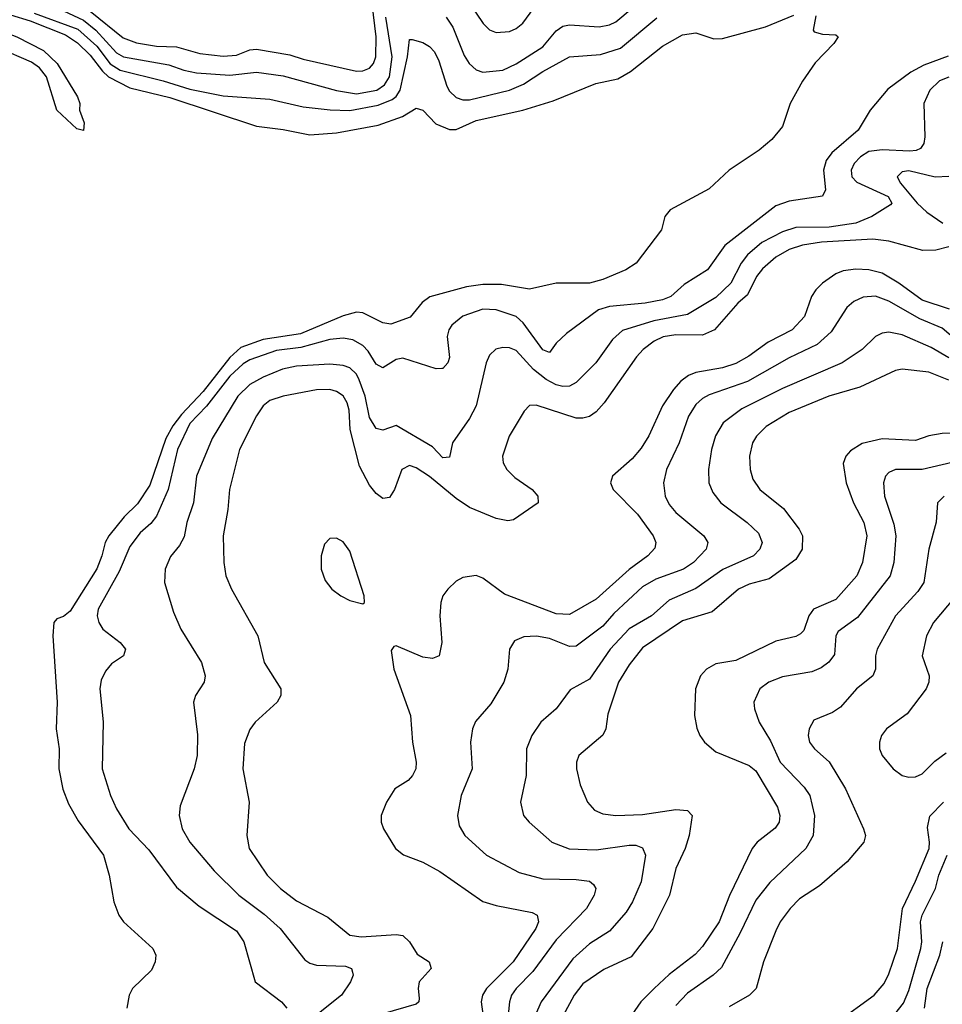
# Model space of a CAD drawing. Header units: inches. Extents: x 1308407 to 1441228, y 959628 to 1036311.
# Tile 139 of 256: x 1326639 to 1329410, y 1004322 to 1007282. Entities that reach past the tile are written whole.
import ezdxf

# ---------------------------------------------------------------- set-up
doc = ezdxf.new("R2010")
doc.units = ezdxf.units.IN
doc.header["$MEASUREMENT"] = 0
doc.layers.add('B3020', color=7, linetype='Continuous')

msp = doc.modelspace()

# ---------------------------------------------------------------- linework, layer by layer
at = {"layer": 'B3020', "color": 5}
for points, elevation in [([(1327919.6, 1007290), (1327939.4, 1007259.4), (1327974.4, 1007174.4), (1327988.8, 1007150), (1328010, 1007130.9), (1328030, 1007124.5), (1328090, 1007130.5), (1328130, 1007148.9), (1328210, 1007200.8), (1328250, 1007248.4), (1328270, 1007262.5), (1328290, 1007266.3), (1328379.6, 1007260.4), (1328410, 1007266.1), (1328430, 1007275.9), (1328588.6, 1007410)], 2760), ([(1326492.4, 1007332.4), (1326670, 1007278.8), (1326776.5, 1007236.5), (1326812.2, 1007212.2), (1326850, 1007175.5), (1326887.1, 1007127.1), (1326905.6, 1007110), (1326970, 1007077.4), (1327090, 1007048), (1327350, 1006961.9), (1327430, 1006952.2), (1327510, 1006936), (1327590, 1006942.3), (1327715.2, 1006964.8), (1327788.9, 1006991.1), (1327830, 1007015.5), (1327850, 1007010.2), (1327889.1, 1006969.1), (1327930, 1006951.9), (1327950, 1006951.8), (1328010, 1006978.5), (1328150, 1007009.7), (1328241.7, 1007038.3), (1328369.7, 1007090.3), (1328435.6, 1007104.4), (1328473.5, 1007126.5), (1328570, 1007202.8), (1328630, 1007236.5), (1328670, 1007242), (1328724.2, 1007224.2), (1328750, 1007224.9), (1328879.3, 1007260.7), (1328964.4, 1007295.6)], 2720), ([(1326850, 1007307.5), (1326950, 1007227.6), (1326990, 1007212.3), (1327050, 1007202.8), (1327110, 1007200.1), (1327180.2, 1007180.2), (1327250, 1007172.1), (1327290, 1007175.5), (1327330, 1007191.7), (1327350, 1007193.2), (1327450, 1007176.2), (1327490, 1007163.2), (1327650, 1007127.3), (1327670, 1007128.4), (1327690, 1007136.4), (1327701.6, 1007150), (1327708.7, 1007170), (1327709.7, 1007230), (1327697.1, 1007330)], 2780), ([(1327990.7, 1007330), (1328030.5, 1007270.5), (1328050, 1007251.7), (1328070, 1007243.2), (1328110, 1007246.4), (1328130, 1007255.3), (1328150, 1007271), (1328183.4, 1007316.6)], 2780), ([(1326681.7, 1007301.7), (1326813, 1007253), (1326870, 1007202.8), (1326910, 1007148.9), (1326940.1, 1007130), (1327070, 1007098.6), (1327150, 1007073.4), (1327250, 1007052.7), (1327390, 1007042.6), (1327490, 1007020.3), (1327571.2, 1007011.2), (1327630, 1007009), (1327715.5, 1007024.5), (1327758.1, 1007041.9), (1327770, 1007050.8), (1327782, 1007070), (1327803.5, 1007170), (1327810, 1007222), (1327817.5, 1007222.5), (1327850, 1007213.5), (1327870, 1007201.5), (1327884.9, 1007184.9), (1327898.1, 1007158.1), (1327922, 1007082), (1327930, 1007067.2), (1327950, 1007047.9), (1327970, 1007041), (1327990, 1007041.2), (1328110.4, 1007069.6), (1328151.9, 1007088.1), (1328210, 1007126.6), (1328290, 1007170.1), (1328383.2, 1007176.8), (1328443.6, 1007196.4), (1328552.4, 1007287.6)], 2740), ([(1329030, 1007294), (1329022.8, 1007250), (1329025.5, 1007245.5), (1329050, 1007238), (1329090, 1007236.3), (1329097.3, 1007230), (1329084.4, 1007210), (1329028, 1007152), (1328990, 1007097), (1328953.1, 1007030), (1328930, 1006960.9), (1328898, 1006922), (1328860.3, 1006890), (1328770.2, 1006829.8), (1328710, 1006773.7), (1328592.4, 1006710), (1328577, 1006690), (1328566.7, 1006650), (1328490.3, 1006550), (1328459.5, 1006530), (1328390, 1006501), (1328350, 1006489.9), (1328250, 1006489.8), (1328170, 1006471.5), (1328085.8, 1006485.8), (1328030, 1006485.6), (1327980.9, 1006479.1), (1327870.8, 1006449.2), (1327847.9, 1006432.1), (1327811.9, 1006388.1), (1327753.4, 1006366.6), (1327730, 1006371.1), (1327670, 1006400.3), (1327650, 1006402.7), (1327610, 1006392), (1327482.4, 1006337.6), (1327370, 1006320.4), (1327303.2, 1006296.8), (1327270, 1006266.1), (1327190, 1006164.6), (1327124.6, 1006095.4), (1327099.1, 1006060.9), (1327077.3, 1006022.7), (1327030, 1005882.5), (1326993, 1005827), (1326952.5, 1005787.5), (1326906.5, 1005730), (1326895.2, 1005710), (1326885.9, 1005670), (1326870, 1005630.8), (1326790, 1005503.9), (1326770, 1005488.3), (1326750, 1005480.5), (1326741.7, 1005470), (1326738, 1005430), (1326751.4, 1005230), (1326748.3, 1005150), (1326757.6, 1005090), (1326756.5, 1005030), (1326768.6, 1004968.6), (1326785.1, 1004925.1), (1326814, 1004874.1), (1326890.2, 1004770), (1326907, 1004710), (1326921.1, 1004630), (1326937, 1004590), (1326950.4, 1004570), (1327038.4, 1004490), (1327048, 1004470), (1327045.5, 1004450), (1327034.9, 1004425.1), (1326977.3, 1004370), (1326967.3, 1004350), (1326960.7, 1004310)], 2720), ([(1326770, 1007308.8), (1326830, 1007280.4), (1326867.7, 1007250), (1326930, 1007182.3), (1326950.4, 1007170.4), (1327086.6, 1007146.6), (1327132.2, 1007130), (1327170, 1007122.2), (1327270, 1007115.1), (1327350, 1007124.4), (1327430, 1007113.6), (1327590, 1007068.8), (1327650, 1007059.2), (1327711.6, 1007070), (1327734.3, 1007085.7), (1327749.5, 1007110.5), (1327757.4, 1007170), (1327738.8, 1007290)], 2760), ([(1329427.5, 1007172.5), (1329355.1, 1007144.9), (1329315.4, 1007124.6), (1329247, 1007073), (1329193.1, 1007010), (1329157.6, 1006950), (1329078.1, 1006881.9), (1329061, 1006859), (1329053.4, 1006830), (1329059.3, 1006770), (1329050, 1006751.8), (1328950, 1006736.4), (1328910, 1006722.5), (1328756.6, 1006603.4), (1328704.6, 1006530), (1328634.4, 1006485.6), (1328594.7, 1006450), (1328570, 1006440.1), (1328517.6, 1006430), (1328410, 1006419.8), (1328377.1, 1006410), (1328281.2, 1006338.8), (1328250.6, 1006309.4), (1328230, 1006281), (1328210, 1006289.1), (1328150.7, 1006370.7), (1328130, 1006389.4), (1328070, 1006409.4), (1328030, 1006411.6), (1327970, 1006391), (1327936.6, 1006363.4), (1327927.8, 1006350), (1327923.2, 1006330), (1327930, 1006266), (1327924.4, 1006250), (1327910, 1006233.7), (1327907, 1006233), (1327890, 1006232.5), (1327790, 1006264.1), (1327770, 1006260.5), (1327730, 1006235.4), (1327710, 1006246.3), (1327685.8, 1006285.8), (1327670, 1006302.2), (1327639.1, 1006319.1), (1327610, 1006324.6), (1327570, 1006321), (1327483.3, 1006296.7), (1327410, 1006287.4), (1327330, 1006259.3), (1327310, 1006247.4), (1327270, 1006209.9), (1327200, 1006120), (1327150, 1006068.3), (1327112.3, 1005990), (1327084.9, 1005870), (1327050.1, 1005789.9), (1327032.8, 1005767.2), (1327000.3, 1005739.7), (1326970, 1005697.8), (1326937.3, 1005622.7), (1326874.8, 1005510), (1326871.8, 1005490), (1326876.8, 1005470), (1326888.6, 1005450), (1326940.3, 1005410), (1326957, 1005390), (1326950.3, 1005370), (1326914.2, 1005345.8), (1326896, 1005324), (1326883.7, 1005296.3), (1326879.1, 1005270), (1326889.1, 1005170.9), (1326886.4, 1005030), (1326911.3, 1004950), (1326929.4, 1004910), (1326966.4, 1004850), (1327026.3, 1004786.3), (1327110, 1004673.8), (1327177.4, 1004617.4), (1327290, 1004543.1), (1327312.3, 1004510), (1327346.3, 1004390), (1327425.3, 1004330), (1327440.8, 1004310)], 2740), ([(1329430, 1007108.8), (1329402.2, 1007097.8), (1329373.1, 1007070), (1329355.2, 1007030), (1329358.2, 1006930), (1329354.5, 1006910), (1329345.2, 1006894.8), (1329331.7, 1006888.3), (1329312.9, 1006887.1), (1329230, 1006890.6), (1329190, 1006885.9), (1329164.2, 1006870), (1329145.9, 1006850), (1329136.6, 1006830), (1329138.4, 1006810), (1329153.3, 1006793.3), (1329248, 1006750), (1329258.2, 1006730), (1329255, 1006725), (1329198.5, 1006690), (1329150.2, 1006670), (1329070, 1006657.9), (1328970, 1006656.8), (1328930, 1006644), (1328868.2, 1006611.8), (1328824.6, 1006575.4), (1328806.3, 1006550), (1328775.2, 1006490), (1328730, 1006446.9), (1328644.7, 1006395.3), (1328543.2, 1006376.8), (1328450, 1006347.3), (1328419.7, 1006320.3), (1328369.3, 1006250.7), (1328310, 1006191.5), (1328290, 1006180.2), (1328270, 1006179), (1328250, 1006183.9), (1328220.6, 1006200.6), (1328181.8, 1006230), (1328130, 1006287.3), (1328110, 1006295.8), (1328090, 1006296.5), (1328069, 1006291), (1328050, 1006273.7), (1328039.8, 1006250), (1328010, 1006121.3), (1327990, 1006083.1), (1327939, 1006010), (1327930, 1005966.6), (1327910, 1005964.8), (1327878.4, 1005998.4), (1327770, 1006061.8), (1327730, 1006048.1), (1327710, 1006052.8), (1327690, 1006086), (1327676.2, 1006150), (1327658.9, 1006198.9), (1327650, 1006216), (1327630, 1006234.9), (1327610, 1006241.9), (1327570, 1006246.1), (1327470, 1006240.4), (1327428.6, 1006231.4), (1327370, 1006207.7), (1327330, 1006184.8), (1327294.4, 1006150), (1327216.9, 1006023.1), (1327170.1, 1005910), (1327160.6, 1005830), (1327141, 1005770), (1327132.6, 1005727.4), (1327119, 1005701), (1327091.9, 1005668.1), (1327075.6, 1005630), (1327074.2, 1005590), (1327100.5, 1005500.5), (1327122.4, 1005450), (1327185.2, 1005350), (1327195.8, 1005310), (1327192.8, 1005290), (1327167.2, 1005250), (1327160.9, 1005230), (1327172.5, 1005132.5), (1327171.8, 1005070), (1327162.9, 1005030), (1327120.9, 1004919.1), (1327118.2, 1004890), (1327127, 1004850), (1327150.2, 1004810), (1327223.1, 1004723.1), (1327296.8, 1004650), (1327373, 1004593), (1327421.3, 1004550), (1327495.5, 1004455.5), (1327510, 1004445.3), (1327530, 1004439.6), (1327617.2, 1004437.2), (1327635, 1004430), (1327638.3, 1004418.3), (1327640.2, 1004410), (1327632.8, 1004390), (1327605.6, 1004350), (1327531.3, 1004290)], 2760), ([(1329430, 1006810.6), (1329389, 1006809), (1329310, 1006827.2), (1329290, 1006824.9), (1329275.1, 1006810), (1329285, 1006790), (1329334.6, 1006730), (1329363.6, 1006703.6), (1329411.6, 1006670)], 2780), ([(1329430, 1006599.5), (1329391.2, 1006588.8), (1329351.7, 1006588.3), (1329250, 1006616.2), (1329202, 1006622), (1329046.9, 1006613.1), (1328990, 1006603.7), (1328950, 1006591.5), (1328910, 1006568.4), (1328870, 1006533.2), (1328852.1, 1006510), (1328824.8, 1006455.2), (1328795.7, 1006430), (1328725.5, 1006350), (1328690, 1006333.7), (1328610, 1006334.9), (1328571.4, 1006328.6), (1328544.8, 1006315.2), (1328511.7, 1006290), (1328491.3, 1006268.7), (1328394, 1006130), (1328370, 1006102.8), (1328350.7, 1006089.3), (1328330, 1006083.7), (1328310, 1006084.3), (1328190, 1006123.2), (1328170, 1006122.2), (1328154.4, 1006105.6), (1328108.6, 1006030), (1328088.7, 1005970), (1328090.9, 1005950), (1328101.9, 1005930), (1328125.9, 1005905.9), (1328178, 1005870), (1328195.4, 1005850), (1328195.8, 1005830), (1328122, 1005778), (1328104.9, 1005775.1), (1328070, 1005782.8), (1327990, 1005815.2), (1327950, 1005842.5), (1327870, 1005909.2), (1327830, 1005935.2), (1327810, 1005941.6), (1327786.8, 1005930), (1327764.2, 1005870), (1327750, 1005845.1), (1327730, 1005842.8), (1327710, 1005857.4), (1327690, 1005882.2), (1327659.8, 1005939.8), (1327631.5, 1006050), (1327628.5, 1006108.5), (1327622.5, 1006130), (1327610, 1006151), (1327590, 1006164.1), (1327570, 1006169.9), (1327530, 1006169.4), (1327430, 1006149.9), (1327390, 1006136.9), (1327370, 1006121), (1327350, 1006090.8), (1327298.8, 1005990), (1327268.9, 1005870), (1327263.9, 1005810), (1327249.5, 1005730), (1327251.8, 1005650), (1327258, 1005610), (1327275, 1005570), (1327354, 1005430), (1327372.9, 1005350), (1327422.7, 1005270), (1327423.6, 1005250), (1327411.7, 1005230), (1327345.8, 1005170), (1327330, 1005147.8), (1327314.1, 1005105.9), (1327309.4, 1005030), (1327327.7, 1004930), (1327320.6, 1004830), (1327327.6, 1004790), (1327382.3, 1004710), (1327422.5, 1004670), (1327470, 1004633.1), (1327563.9, 1004583.9), (1327630, 1004529.5), (1327664.6, 1004524.6), (1327770, 1004531.7), (1327790, 1004529.2), (1327810, 1004510.2), (1327832.9, 1004472.9), (1327868.5, 1004450), (1327874.6, 1004430), (1327838.9, 1004390), (1327835.9, 1004370), (1327839.1, 1004340.9), (1327837.5, 1004330), (1327830, 1004323), (1327730, 1004293.2)], 2780), ([(1329431.6, 1006411.6), (1329350, 1006438.6), (1329280.1, 1006490), (1329230, 1006519.5), (1329190, 1006529.6), (1329150, 1006531.5), (1329112.7, 1006527.3), (1329090, 1006518.3), (1329050.1, 1006490), (1329030.7, 1006470), (1329017.3, 1006450), (1328996.1, 1006390), (1328959.5, 1006350), (1328887.4, 1006312.6), (1328829.4, 1006270.6), (1328790, 1006248.2), (1328750, 1006235), (1328670, 1006221.2), (1328648.1, 1006211.9), (1328625, 1006195), (1328602.7, 1006170), (1328570, 1006121), (1328528.8, 1006031.2), (1328505.8, 1005994.2), (1328478.4, 1005961.6), (1328419.3, 1005910), (1328413.8, 1005890), (1328421.8, 1005870), (1328495.1, 1005795.1), (1328541.9, 1005730), (1328549.4, 1005710), (1328546.4, 1005693.6), (1328525.2, 1005670), (1328470, 1005628.7), (1328370, 1005540.1), (1328290, 1005493.5), (1328250, 1005496.2), (1328094.9, 1005554.9), (1328030, 1005603.2), (1328010, 1005610.7), (1327970, 1005605.3), (1327950, 1005594.2), (1327924.4, 1005570), (1327910.2, 1005550), (1327903.8, 1005530), (1327900.6, 1005490), (1327907.3, 1005410), (1327898.7, 1005370), (1327878.6, 1005361.4), (1327850, 1005365.3), (1327770, 1005399.7), (1327762.5, 1005397.5), (1327754.4, 1005385.6), (1327762.2, 1005330), (1327812.8, 1005190), (1327819, 1005110), (1327830.2, 1005050), (1327828.4, 1005030), (1327819.2, 1005010), (1327805.4, 1004994.6), (1327765.3, 1004970), (1327740.3, 1004930), (1327724.2, 1004890), (1327724.6, 1004870), (1327731.6, 1004850), (1327767.8, 1004790), (1327791.4, 1004771.4), (1327850, 1004748.9), (1327901.3, 1004721.3), (1328030, 1004631.5), (1328070, 1004618.8), (1328177.7, 1004597.7), (1328193, 1004590), (1328196.8, 1004570), (1328189.1, 1004550), (1328120.8, 1004450), (1328041.1, 1004370), (1328028.9, 1004350), (1328024.9, 1004330), (1328033.1, 1004270)], 2820), ([(1329450, 1006320.6), (1329410, 1006354.5), (1329342.6, 1006382.6), (1329250, 1006436.1), (1329210, 1006450.4), (1329172.4, 1006447.6), (1329144.8, 1006435.2), (1329123, 1006417), (1329076.3, 1006343.7), (1329034.2, 1006305.8), (1328950, 1006265.8), (1328825.4, 1006194.6), (1328710, 1006154), (1328690, 1006142.7), (1328670, 1006124.7), (1328648.1, 1006090), (1328619.6, 1006010), (1328582.2, 1005930), (1328572.8, 1005890), (1328578.1, 1005850), (1328590, 1005824.9), (1328610, 1005800.5), (1328693.7, 1005730), (1328705.4, 1005710), (1328700.8, 1005690), (1328663.1, 1005650), (1328632.9, 1005630), (1328550, 1005600.1), (1328510, 1005576.9), (1328423.5, 1005496.5), (1328390, 1005459.1), (1328310, 1005398.6), (1328290, 1005397.8), (1328230, 1005421.6), (1328190.9, 1005429.1), (1328153.2, 1005426.8), (1328125.4, 1005414.6), (1328110.2, 1005389.8), (1328105.2, 1005330), (1328093, 1005290), (1328054.4, 1005225.6), (1328007.9, 1005172.1), (1327998.6, 1005150), (1327992.9, 1005110), (1327998.2, 1005030), (1327964.7, 1004950), (1327954.2, 1004890), (1327959.1, 1004859.1), (1327975.8, 1004830), (1328040.9, 1004770), (1328138.7, 1004718.7), (1328210, 1004699.3), (1328310, 1004697.2), (1328350, 1004692), (1328362.7, 1004682.7), (1328369.2, 1004670), (1328364.2, 1004650), (1328341.1, 1004610), (1328250, 1004515.5), (1328179.7, 1004420.3), (1328130.1, 1004370), (1328116.3, 1004350), (1328110.1, 1004329.9), (1328103.8, 1004270)], 2840), ([(1329430, 1006265), (1329376.7, 1006296.7), (1329290, 1006334.8), (1329250, 1006342.8), (1329230, 1006339.9), (1329210, 1006329.8), (1329169.3, 1006290), (1329109.3, 1006250), (1328930, 1006172.9), (1328808, 1006112), (1328751.9, 1006070), (1328729, 1006031), (1328717.1, 1005990), (1328707.5, 1005930), (1328708.7, 1005890), (1328720.8, 1005860.8), (1328745.4, 1005830), (1328824.3, 1005770), (1328858.2, 1005738.2), (1328868.7, 1005710), (1328862.5, 1005690), (1328842.6, 1005670), (1328751.3, 1005628.7), (1328670, 1005572), (1328590, 1005536.6), (1328536.4, 1005490), (1328469.6, 1005450.4), (1328412.3, 1005390), (1328350, 1005299.9), (1328292.5, 1005267.5), (1328250.2, 1005210), (1328204.2, 1005170), (1328177.1, 1005130), (1328160.9, 1005090), (1328160.2, 1005010), (1328143.5, 1004930), (1328152.4, 1004890), (1328169.1, 1004870), (1328237.3, 1004810), (1328289.2, 1004789.2), (1328370, 1004786.3), (1328470, 1004800.6), (1328490, 1004800.5), (1328510, 1004792.9), (1328518.5, 1004770), (1328505.6, 1004690), (1328479.6, 1004630), (1328460.5, 1004599.5), (1328410, 1004542.3), (1328350, 1004504.2), (1328300.8, 1004459.2), (1328205.3, 1004330), (1328163.8, 1004236.2)], 2860), ([(1329430, 1006198.6), (1329370, 1006222.8), (1329290, 1006231.6), (1329270, 1006226.9), (1329162.4, 1006177.6), (1329069.8, 1006150.2), (1328950, 1006101), (1328881.3, 1006058.7), (1328851.6, 1006030), (1328840.1, 1006010), (1328831.3, 1005970), (1328833.2, 1005930), (1328840.6, 1005900.6), (1328861.8, 1005870), (1328932.8, 1005812.8), (1328980.1, 1005750), (1328990.1, 1005730), (1328989.6, 1005690), (1328970, 1005659.2), (1328890, 1005601.4), (1328830, 1005584.7), (1328797.7, 1005570), (1328718.6, 1005501.4), (1328630, 1005474.6), (1328510, 1005393.6), (1328470, 1005342.5), (1328437.4, 1005290), (1328405.7, 1005194.3), (1328399, 1005150), (1328390, 1005131.2), (1328318.2, 1005070), (1328311.1, 1005050), (1328311, 1005030), (1328322.3, 1004982.3), (1328344.9, 1004930), (1328365.8, 1004905.8), (1328390, 1004894.3), (1328429.6, 1004889.6), (1328510, 1004892.6), (1328610, 1004908.1), (1328645, 1004905), (1328659, 1004890), (1328649.7, 1004830), (1328637.5, 1004790), (1328610.1, 1004730), (1328591.1, 1004650), (1328540.5, 1004550), (1328475.5, 1004464.5), (1328393.3, 1004426.7), (1328330, 1004383.6), (1328303.9, 1004350), (1328270, 1004286.3)], 2880), ([(1329470, 1006040.3), (1329410, 1006037.6), (1329370, 1006031.4), (1329330, 1006016.9), (1329230, 1006021.8), (1329170, 1006008.3), (1329134.4, 1005985.6), (1329120.9, 1005970), (1329112.2, 1005947.8), (1329121.5, 1005890), (1329143.9, 1005830), (1329174.2, 1005770), (1329183.6, 1005730), (1329171, 1005650), (1329153.1, 1005610), (1329090, 1005539.4), (1329023.8, 1005510), (1329009.7, 1005490), (1328994.2, 1005445.8), (1328984.7, 1005435.3), (1328970, 1005427.4), (1328910, 1005413.4), (1328790, 1005355.4), (1328730, 1005345.2), (1328701.6, 1005330), (1328684, 1005310), (1328668.8, 1005270), (1328666.3, 1005190), (1328672.4, 1005152.4), (1328682, 1005130), (1328696.3, 1005110), (1328730, 1005080.9), (1328830, 1005040.4), (1328850, 1005023.9), (1328915.2, 1004915.2), (1328922.2, 1004890), (1328920.1, 1004870), (1328908.3, 1004851.7), (1328854.3, 1004810), (1328839.2, 1004790), (1328771, 1004649), (1328740.1, 1004570), (1328690, 1004495.8), (1328668.2, 1004471.8), (1328590, 1004411.7), (1328544.5, 1004370), (1328505.1, 1004330), (1328477.3, 1004290)], 2920), ([(1329470, 1005958.3), (1329350, 1005929.9), (1329270, 1005929.9), (1329250, 1005921.1), (1329239.8, 1005910), (1329233.4, 1005890), (1329236.4, 1005850), (1329265, 1005765), (1329270.6, 1005730), (1329264.9, 1005650), (1329253.4, 1005610), (1329155, 1005485), (1329097.6, 1005442.4), (1329090.6, 1005429.4), (1329086.6, 1005373.4), (1329069.3, 1005350.7), (1329046.3, 1005333.7), (1329018.4, 1005321.6), (1328930, 1005306.6), (1328889.2, 1005290.8), (1328862.4, 1005270), (1328844.4, 1005230), (1328846.5, 1005210), (1328860.2, 1005170), (1328894.1, 1005114.1), (1328922.8, 1005050), (1328994.8, 1004974.8), (1329012.5, 1004950), (1329026.7, 1004890), (1329022.8, 1004830), (1329000.2, 1004790), (1328891.9, 1004688.1), (1328850, 1004635.2), (1328803.5, 1004536.5), (1328747.1, 1004432.9), (1328722.3, 1004410), (1328644.4, 1004355.6), (1328610, 1004318.2)], 2940), ([(1329415.8, 1005850), (1329395.6, 1005830), (1329391.4, 1005771.4), (1329369.6, 1005690.4), (1329355.1, 1005590), (1329337, 1005563), (1329269.6, 1005490), (1329214.8, 1005390), (1329209.5, 1005370), (1329209.4, 1005330), (1329201.6, 1005310), (1329152.1, 1005270), (1329104.6, 1005215.4), (1329080.3, 1005199.7), (1329024, 1005176), (1329010.2, 1005149.8), (1329007.3, 1005130), (1329011.1, 1005110), (1329026, 1005090), (1329070.5, 1005050.5), (1329119.2, 1004970), (1329173.8, 1004850), (1329179.3, 1004830), (1329175, 1004810), (1329124.7, 1004750), (1329041.3, 1004678.7), (1328981.1, 1004638.9), (1328953.4, 1004610), (1328923.5, 1004570), (1328910, 1004543), (1328872.7, 1004450), (1328851.1, 1004370), (1328831.5, 1004350), (1328770, 1004314.2)], 2960), ([(1329468.2, 1005570), (1329384.3, 1005470), (1329362.8, 1005430), (1329349.3, 1005370), (1329371, 1005310), (1329370.2, 1005290), (1329361.8, 1005270), (1329305, 1005195), (1329242.7, 1005150), (1329227.2, 1005130), (1329221.2, 1005110), (1329221.8, 1005090), (1329229.1, 1005070), (1329262.6, 1005030), (1329290, 1005010.3), (1329310, 1005004.9), (1329330, 1005006.2), (1329350, 1005014.9), (1329387.4, 1005052.6), (1329422.3, 1005077.7)], 2980), ([(1329092.6, 1004267.4), (1329205.4, 1004350), (1329235.3, 1004384.7), (1329250, 1004413.6), (1329276.1, 1004490), (1329290.3, 1004610), (1329330, 1004691.9), (1329370.3, 1004790), (1329372, 1004810), (1329366.2, 1004853.8), (1329372.5, 1004887.5), (1329413.9, 1004930)], 2960), ([(1329267.4, 1004292.6), (1329294.1, 1004325.9), (1329310, 1004363.2), (1329345.4, 1004490), (1329348.6, 1004510), (1329345.2, 1004570), (1329349.3, 1004590), (1329389.9, 1004670), (1329399.4, 1004710), (1329425, 1004770)], 2940), ([(1329356.5, 1004310), (1329365.1, 1004370), (1329402.6, 1004470), (1329412.1, 1004510)], 2920)]:
    msp.add_lwpolyline(points, dxfattribs=dict(at, elevation=elevation))
for points, elevation in [([(1326830, 1006948.7), (1326810, 1006954), (1326750, 1007009.6), (1326719.4, 1007110), (1326697.7, 1007137.7), (1326674.3, 1007154.3), (1326576.4, 1007196.4), (1326509.3, 1007209.3), (1326464.9, 1007244.9), (1326458, 1007270), (1326470, 1007276.2), (1326524.5, 1007270), (1326630.1, 1007230), (1326710, 1007189.4), (1326751.4, 1007150), (1326812.2, 1007050), (1326819.1, 1007030), (1326818.8, 1007010), (1326832.1, 1006972.1)], 2680), ([(1327590, 1005723.1), (1327570, 1005722.6), (1327554.6, 1005705.4), (1327544.6, 1005670), (1327544.6, 1005630), (1327556, 1005596), (1327576.5, 1005570), (1327603.7, 1005550), (1327630, 1005536.1), (1327670, 1005526), (1327674.5, 1005530), (1327674, 1005550), (1327630, 1005684), (1327610, 1005712.4)], 2820)]:
    msp.add_lwpolyline(points, close=True, dxfattribs=dict(at, elevation=elevation))

doc.saveas('drawing.dxf')
